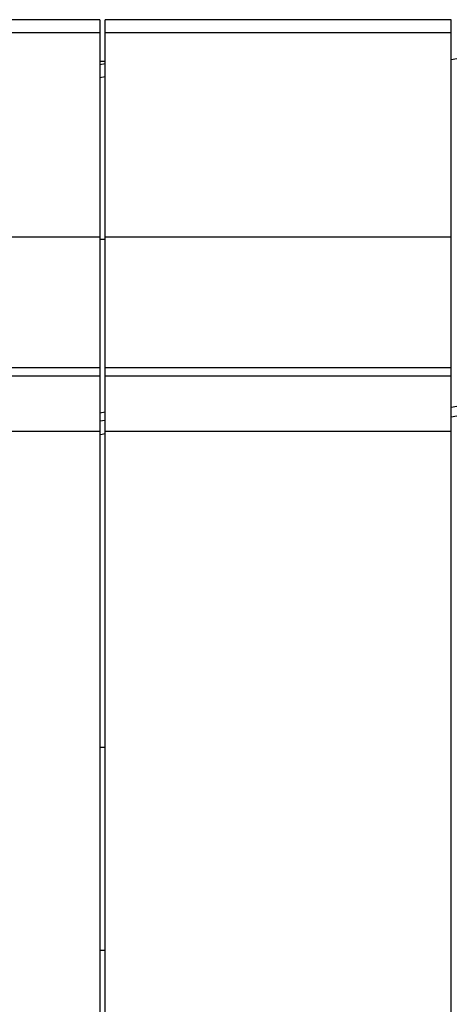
# Model space of a CAD drawing. Header units: millimetres. Extents: x 0 to 700, y 0 to 600.
# Tile 64 of 65: x 591 to 606, y 360 to 396. Entities that reach past the tile are written whole.
import ezdxf

# ---------------------------------------------------------------- set-up
doc = ezdxf.new("R2010")
doc.units = ezdxf.units.MM
doc.header["$LTSCALE"] = 39.111111
doc.layers.get('0').update_dxf_attribs({"linetype": 'CONTINUOUS'})

msp = doc.modelspace()

# ---------------------------------------------------------------- linework, layer by layer
at = {"color": 7, "linetype": 'CONTINUOUS'}
for p, q in [((593.46, 395.854), (530.66, 395.854)), ((593.46, 395.854), (593.46, 225.854)), ((606.16, 395.854), (593.66, 395.854)), ((593.66, 219.854), (593.66, 395.854)), ((606.16, 211.854), (606.16, 395.854)), ((593.46, 395.38), (530.66, 395.38)), ((606.16, 395.38), (593.66, 395.38)), ((593.46, 394.354), (593.66, 394.354)), ((606.16, 394.419), (606.36, 394.454)), ((593.66, 394.254), (593.46, 394.219)), ((593.66, 393.787), (593.46, 393.752)), ((587.107, 387.997), (593.46, 387.997)), ((593.461, 387.912), (593.66, 387.913)), ((593.66, 387.997), (606.16, 387.997)), ((593.46, 382.953), (529.16, 382.953)), ((587.432, 383.266), (593.46, 383.266)), ((593.66, 383.266), (606.16, 383.266)), ((606.16, 382.953), (593.66, 382.953)), ((606.16, 381.832), (606.36, 381.868)), ((593.46, 381.633), (593.66, 381.668)), ((606.16, 381.492), (606.36, 381.525)), ((593.66, 381.36), (593.46, 381.327)), ((593.46, 380.956), (528.66, 380.956)), ((593.66, 380.868), (593.48, 380.838)), ((606.16, 380.956), (593.66, 380.956)), ((593.66, 369.528), (593.46, 369.525)), ((593.66, 362.179), (593.46, 362.183))]:
    msp.add_line(p, q, dxfattribs=at)

doc.saveas('drawing.dxf')
